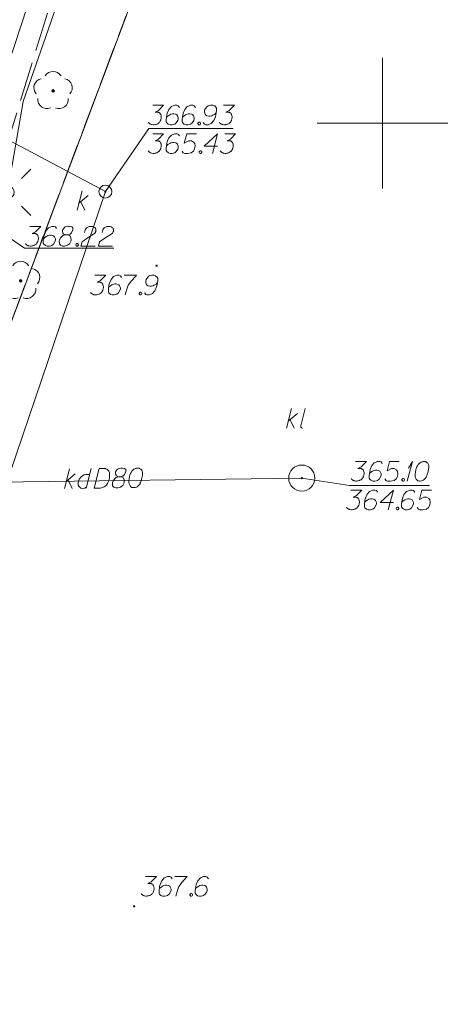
# Model space of a CAD drawing. Header units: metres. Extents: x 5555129 to 5555568, y 5636170 to 5636517.
# Tile 76 of 162: x 5555336 to 5555353, y 5636316 to 5636354. Entities that reach past the tile are written whole.
import ezdxf

# ---------------------------------------------------------------- set-up
doc = ezdxf.new("R2010")
doc.units = ezdxf.units.M
doc.header["$MEASUREMENT"] = 0
for name, pattern in [('L_0_06', [2, 1.5, -0.5]), ('PRZER1-1', [2, 1, -1]), ('PRZER3-1', [4, 3, -1])]:
    doc.linetypes.add(name, pattern=pattern)
doc.layers.add('#digitalizacja', color=7, linetype='Continuous', lineweight=18)
doc.layers.add('#skartowane', color=7, linetype='Continuous', lineweight=18)
for name, color, linetype, lineweight, true_color in [('GESDZI', 7, 'Continuous', 18, 0x0a0909), ('GESKKL', 7, 'PRZER3-1', 18, 0x008000), ('GESUZY', 7, 'PRZER1-1', 18, 0x008000), ('GULENN', 1, 'Continuous', 18, 0xff0000), ('GUPEPI', 1, 'Continuous', 18, 0xff0000), ('GUPISL', 7, 'Continuous', 18, 0x0a0909)]:
    doc.layers.add(name, color=color, linetype=linetype, lineweight=lineweight, true_color=true_color)

# ---------------------------------------------------------------- blocks, each defined once
blk = doc.blocks.new('POINT')
blk.add_hatch(color=0).paths.add_polyline_path([(-0.000884, -0.0025), (-0.0025, -0.000884), (-0.0025, 0.000884), (0.000884, 0.0025), (0.0025, 0.000884), (0.0025, -0.000884), (0.000884, -0.0025)])
blk = doc.blocks.new('SUSM01_01_1')
at = {"color": 0, "flags": 128}
for points in [[(-0.353553, 0.353553), (-0.212132, 0.212132)], [(0.353553, 0.353553), (0.212132, 0.212132)], [(-0.353553, -0.353553), (-0.212132, -0.212132)], [(0.353553, -0.353553), (0.212132, -0.212132)]]:
    blk.add_lwpolyline(points, dxfattribs=at)
blk.add_lwpolyline([(0.1, 0), (0.093969, -0.034202), (0.076604, -0.064279), (0.05, -0.086603), (0.025882, -0.096593), (0, -0.1), (-0.025882, -0.096593), (-0.05, -0.086603), (-0.073305, -0.068017), (-0.090097, -0.043388), (-0.098883, -0.014904), (-0.098883, 0.014904), (-0.090097, 0.043388), (-0.073305, 0.068017), (-0.05, 0.086603), (-0.022252, 0.097493), (0.007473, 0.09972), (0.036534, 0.093087), (0.062349, 0.078183), (0.082624, 0.056332), (0.095557, 0.029476), (0.1, 0)], close=True, dxfattribs=at)
blk = doc.blocks.new('OBOP02_01')
at = {"linetype": 'Continuous', "lineweight": 18}
blk.add_hatch(color=0, dxfattribs=at).paths.add_polyline_path([(0, -0.1, 1), (0, 0.1, 1)])
at = {"color": 0, "linetype": 'Continuous', "lineweight": 18}
blk.add_circle((0, 0), 0.1, dxfattribs=at)
for centre, radius, start, end in [((-0.77, 0.25), 0.7, 101.63363, 222.66269), ((0, 0.8), 0.7, 29.84593, 150.15407), ((0.77, 0.25), 0.7, 317.33731, 78.36637), ((-0.46, -0.64), 0.71, 174.36932, 292.55725), ((0.46, -0.64), 0.71, 247.44275, 5.63068)]:
    blk.add_arc(centre, radius, start, end, dxfattribs=at)
blk = doc.blocks.new('*U1628')
at = {"layer": '#digitalizacja', "color": 36, "linetype": 'ByBlock', "lineweight": 18, "true_color": 0x7d3300}
for p, q in [((5555338.317, 5636346.662), (5555338.518, 5636347.412)), ((5555338.388, 5636346.928), (5555338.742, 5636347.223)), ((5555338.459, 5636346.987), (5555338.612, 5636346.662))]:
    blk.add_line(p, q, dxfattribs=at)
blk = doc.blocks.new('*U1630')
at = {"layer": '#digitalizacja', "color": 36, "linetype": 'ByBlock', "lineweight": 18, "true_color": 0x7d3300}
for p, q in [((5555337.834, 5636336.004), (5555338.024, 5636336.757)), ((5555337.901, 5636336.271), (5555338.251, 5636336.571)), ((5555337.971, 5636336.331), (5555338.129, 5636336.008))]:
    blk.add_line(p, q, dxfattribs=at)
blk = doc.blocks.new('*U1631')
at = {"layer": '#digitalizacja', "color": 36, "linetype": 'ByBlock', "lineweight": 18, "true_color": 0x7d3300}
blk.add_line((5555338.857, 5636336.768), (5555338.672, 5636336.016), dxfattribs=at)
at = {"layer": '#digitalizacja', "color": 36, "linetype": 'ByBlock', "lineweight": 18, "true_color": 0x7d3300, "flags": 128}
blk.add_lwpolyline([(5555338.795, 5636336.519), (5555338.754, 5636336.543), (5555338.653, 5636336.541), (5555338.594, 5636336.529), (5555338.489, 5636336.468), (5555338.402, 5636336.361), (5555338.362, 5636336.248), (5555338.357, 5636336.189), (5555338.363, 5636336.142), (5555338.382, 5636336.101), (5555338.418, 5636336.054), (5555338.459, 5636336.025), (5555338.524, 5636336.014), (5555338.572, 5636336.02), (5555338.619, 5636336.027), (5555338.683, 5636336.063)], dxfattribs=at)
blk = doc.blocks.new('*U1632')
at = {"layer": '#digitalizacja', "color": 36, "linetype": 'ByBlock', "lineweight": 18, "true_color": 0x7d3300}
for p, q in [((5555346.325, 5636338.316), (5555346.525, 5636339.066)), ((5555346.395, 5636338.582), (5555346.75, 5636338.877)), ((5555346.466, 5636338.641), (5555346.62, 5636338.316))]:
    blk.add_line(p, q, dxfattribs=at)
blk = doc.blocks.new('*U1633')
at = {"layer": '#digitalizacja', "color": 36, "linetype": 'ByBlock', "lineweight": 18, "true_color": 0x7d3300}
blk.add_line((5555346.874, 5636338.404), (5555347.045, 5636339.066), dxfattribs=at)
at = {"layer": '#digitalizacja', "color": 36, "linetype": 'ByBlock', "lineweight": 18, "true_color": 0x7d3300, "flags": 128}
blk.add_lwpolyline([(5555346.939, 5636338.316), (5555346.931, 5636338.317), (5555346.923, 5636338.32), (5555346.916, 5636338.323), (5555346.909, 5636338.327), (5555346.902, 5636338.332), (5555346.896, 5636338.338), (5555346.891, 5636338.344), (5555346.886, 5636338.35), (5555346.882, 5636338.357), (5555346.879, 5636338.365), (5555346.876, 5636338.372), (5555346.875, 5636338.38), (5555346.874, 5636338.388), (5555346.874, 5636338.396), (5555346.875, 5636338.404)], dxfattribs=at)
blk = doc.blocks.new('*U1634')
at = {"layer": '#digitalizacja', "color": 36, "linetype": 'ByBlock', "lineweight": 18, "true_color": 0x7d3300}
for q in [(5555350.943, 5636336.293), (5555350.997, 5636336.789)]:
    blk.add_line((5555351.144, 5636337.043), q, dxfattribs=at)

msp = doc.modelspace()

# ---------------------------------------------------------------- hatches: boundary and pattern name
at = {"layer": '#digitalizacja', "linetype": 'Continuous', "lineweight": 18}
h = msp.add_hatch(color=7, dxfattribs=at)
edge = h.paths.add_edge_path()
edge.add_arc((5555339.4, 5636347.376), 0.045, 0, 360)
h = msp.add_hatch(color=7, dxfattribs=at)
edge = h.paths.add_edge_path()
edge.add_arc((5555346.913, 5636336.407), 0.045, 0, 360)
at = {"layer": '#skartowane', "linetype": 'Continuous', "lineweight": 18}
h = msp.add_hatch(color=7, dxfattribs=at)
edge = h.paths.add_edge_path()
edge.add_arc((5555341.36, 5636344.54), 0.045, 0, 360)
h = msp.add_hatch(color=7, dxfattribs=at)
edge = h.paths.add_edge_path()
edge.add_arc((5555340.5, 5636320.01), 0.045, 0, 360)

# ---------------------------------------------------------------- linework, layer by layer
at = {"layer": '#digitalizacja', "color": 36, "linetype": 'Continuous', "lineweight": 18, "true_color": 0x7d3300}
for p, q in [((5555320.639, 5636357.369), (5555339.4, 5636347.376)), ((5555346.913, 5636336.407), (5555319.648, 5636336.039))]:
    msp.add_line(p, q, dxfattribs=at)
at = {"layer": '#digitalizacja', "color": 5, "linetype": 'Continuous', "lineweight": 18, "flags": 128}
msp.add_lwpolyline([(5555337.162, 5636356.758), (5555333.91, 5636346.86), (5555332.141, 5636340.262), (5555329.659, 5636333.256), (5555325.007, 5636321.927), (5555321.758, 5636311.173), (5555318.74, 5636301.601), (5555313.524, 5636290.896), (5555310.011, 5636284.703), (5555306.61, 5636278.7), (5555301.965, 5636267.989), (5555298.98, 5636260.79), (5555296.225, 5636254.68), (5555295.748, 5636253.835)], dxfattribs=at)
at = {"layer": '#digitalizacja', "color": 36, "linetype": 'Continuous', "lineweight": 18, "true_color": 0x7d3300, "flags": 128}
for points in [[(5555341.213, 5636350.685), (5555341.626, 5636350.685), (5555341.431, 5636350.484), (5555341.301, 5636350.419), (5555341.408, 5636350.419), (5555341.431, 5636350.413), (5555341.443, 5636350.407), (5555341.455, 5636350.401), (5555341.467, 5636350.395), (5555341.49, 5636350.378), (5555341.502, 5636350.36), (5555341.514, 5636350.342), (5555341.52, 5636350.325), (5555341.532, 5636350.283), (5555341.537, 5636350.248), (5555341.537, 5636350.23), (5555341.537, 5636350.206), (5555341.532, 5636350.171), (5555341.526, 5636350.147), (5555341.52, 5636350.124), (5555341.514, 5636350.106), (5555341.508, 5636350.094), (5555341.502, 5636350.082), (5555341.496, 5636350.071), (5555341.484, 5636350.053), (5555341.467, 5636350.029), (5555341.449, 5636350.012), (5555341.437, 5636350), (5555341.419, 5636349.988), (5555341.402, 5636349.976), (5555341.378, 5636349.964), (5555341.366, 5636349.958), (5555341.325, 5636349.947), (5555341.289, 5636349.941), (5555341.266, 5636349.935), (5555341.224, 5636349.935), (5555341.177, 5636349.941), (5555341.159, 5636349.947), (5555341.142, 5636349.953), (5555341.124, 5636349.958), (5555341.106, 5636349.97), (5555341.089, 5636349.982), (5555341.059, 5636350.006), (5555341.041, 5636350.029)], [(5555342.234, 5636350.602), (5555342.187, 5636350.667), (5555342.134, 5636350.685), (5555342.051, 5636350.685), (5555341.992, 5636350.661), (5555341.957, 5636350.649), (5555341.927, 5636350.632), (5555341.833, 5636350.525), (5555341.768, 5636350.384), (5555341.75, 5636350.307), (5555341.726, 5636350.136), (5555341.726, 5636350.047), (5555341.75, 5636350.012), (5555341.797, 5636349.964), (5555341.815, 5636349.953), (5555341.874, 5636349.935), (5555341.951, 5636349.935), (5555342.01, 5636349.947), (5555342.051, 5636349.958), (5555342.11, 5636350.006), (5555342.169, 5636350.1), (5555342.187, 5636350.159), (5555342.187, 5636350.206), (5555342.158, 5636350.283), (5555342.134, 5636350.313), (5555342.093, 5636350.336), (5555342.022, 5636350.354), (5555341.969, 5636350.354), (5555341.904, 5636350.336), (5555341.862, 5636350.319), (5555341.791, 5636350.271), (5555341.756, 5636350.242), (5555341.738, 5636350.224)], [(5555342.842, 5636350.602), (5555342.795, 5636350.667), (5555342.742, 5636350.685), (5555342.659, 5636350.685), (5555342.6, 5636350.661), (5555342.565, 5636350.649), (5555342.535, 5636350.632), (5555342.441, 5636350.525), (5555342.376, 5636350.384), (5555342.358, 5636350.307), (5555342.335, 5636350.136), (5555342.335, 5636350.047), (5555342.358, 5636350.012), (5555342.405, 5636349.964), (5555342.423, 5636349.953), (5555342.482, 5636349.935), (5555342.559, 5636349.935), (5555342.618, 5636349.947), (5555342.659, 5636349.958), (5555342.718, 5636350.006), (5555342.778, 5636350.1), (5555342.795, 5636350.159), (5555342.795, 5636350.206), (5555342.766, 5636350.283), (5555342.742, 5636350.313), (5555342.701, 5636350.336), (5555342.63, 5636350.354), (5555342.577, 5636350.354), (5555342.512, 5636350.336), (5555342.47, 5636350.319), (5555342.4, 5636350.271), (5555342.364, 5636350.242), (5555342.346, 5636350.224)], [(5555343.144, 5636350.017), (5555343.191, 5636349.953), (5555343.244, 5636349.935), (5555343.327, 5636349.935), (5555343.386, 5636349.958), (5555343.421, 5636349.97), (5555343.451, 5636349.988), (5555343.545, 5636350.094), (5555343.61, 5636350.236), (5555343.628, 5636350.313), (5555343.651, 5636350.484), (5555343.651, 5636350.573), (5555343.628, 5636350.608), (5555343.581, 5636350.655), (5555343.563, 5636350.667), (5555343.504, 5636350.685), (5555343.427, 5636350.685), (5555343.368, 5636350.673), (5555343.327, 5636350.661), (5555343.268, 5636350.614), (5555343.209, 5636350.519), (5555343.191, 5636350.46), (5555343.191, 5636350.413), (5555343.22, 5636350.336), (5555343.244, 5636350.307), (5555343.285, 5636350.283), (5555343.356, 5636350.265), (5555343.409, 5636350.265), (5555343.474, 5636350.283), (5555343.516, 5636350.301), (5555343.586, 5636350.348), (5555343.622, 5636350.378), (5555343.64, 5636350.395)], [(5555343.923, 5636350.685), (5555344.336, 5636350.685), (5555344.141, 5636350.484), (5555344.012, 5636350.419), (5555344.118, 5636350.419), (5555344.141, 5636350.413), (5555344.153, 5636350.407), (5555344.165, 5636350.401), (5555344.177, 5636350.395), (5555344.201, 5636350.378), (5555344.212, 5636350.36), (5555344.224, 5636350.342), (5555344.23, 5636350.325), (5555344.242, 5636350.283), (5555344.248, 5636350.248), (5555344.248, 5636350.23), (5555344.248, 5636350.206), (5555344.242, 5636350.171), (5555344.236, 5636350.147), (5555344.23, 5636350.124), (5555344.224, 5636350.106), (5555344.218, 5636350.094), (5555344.212, 5636350.082), (5555344.206, 5636350.071), (5555344.195, 5636350.053), (5555344.177, 5636350.029), (5555344.159, 5636350.012), (5555344.147, 5636350), (5555344.13, 5636349.988), (5555344.112, 5636349.976), (5555344.088, 5636349.964), (5555344.077, 5636349.958), (5555344.035, 5636349.947), (5555344, 5636349.941), (5555343.976, 5636349.935), (5555343.935, 5636349.935), (5555343.888, 5636349.941), (5555343.87, 5636349.947), (5555343.852, 5636349.953), (5555343.834, 5636349.958), (5555343.817, 5636349.97), (5555343.799, 5636349.982), (5555343.769, 5636350.006), (5555343.752, 5636350.029)], [(5555342.978, 5636350.035), (5555343.008, 5636350.035), (5555343.025, 5636350.023), (5555343.043, 5636350), (5555343.043, 5636349.97), (5555343.025, 5636349.947), (5555343.008, 5636349.935), (5555342.978, 5636349.935), (5555342.961, 5636349.947), (5555342.943, 5636349.97), (5555342.943, 5636350), (5555342.961, 5636350.023), (5555342.978, 5636350.035)], [(5555341.213, 5636349.591), (5555341.626, 5636349.591), (5555341.431, 5636349.39), (5555341.301, 5636349.325), (5555341.408, 5636349.325), (5555341.431, 5636349.319), (5555341.443, 5636349.313), (5555341.455, 5636349.307), (5555341.467, 5636349.301), (5555341.49, 5636349.284), (5555341.502, 5636349.266), (5555341.514, 5636349.248), (5555341.52, 5636349.23), (5555341.532, 5636349.189), (5555341.537, 5636349.154), (5555341.537, 5636349.136), (5555341.537, 5636349.112), (5555341.532, 5636349.077), (5555341.526, 5636349.053), (5555341.52, 5636349.03), (5555341.514, 5636349.012), (5555341.508, 5636349), (5555341.502, 5636348.988), (5555341.496, 5636348.976), (5555341.484, 5636348.959), (5555341.467, 5636348.935), (5555341.449, 5636348.917), (5555341.437, 5636348.906), (5555341.419, 5636348.894), (5555341.402, 5636348.882), (5555341.378, 5636348.87), (5555341.366, 5636348.864), (5555341.325, 5636348.852), (5555341.289, 5636348.847), (5555341.266, 5636348.841), (5555341.224, 5636348.841), (5555341.177, 5636348.847), (5555341.159, 5636348.852), (5555341.142, 5636348.858), (5555341.124, 5636348.864), (5555341.106, 5636348.876), (5555341.089, 5636348.888), (5555341.059, 5636348.911), (5555341.041, 5636348.935)], [(5555342.234, 5636349.508), (5555342.187, 5636349.573), (5555342.134, 5636349.591), (5555342.051, 5636349.591), (5555341.992, 5636349.567), (5555341.957, 5636349.555), (5555341.927, 5636349.537), (5555341.833, 5636349.431), (5555341.768, 5636349.289), (5555341.75, 5636349.213), (5555341.726, 5636349.041), (5555341.726, 5636348.953), (5555341.75, 5636348.917), (5555341.797, 5636348.87), (5555341.815, 5636348.858), (5555341.874, 5636348.841), (5555341.951, 5636348.841), (5555342.01, 5636348.852), (5555342.051, 5636348.864), (5555342.11, 5636348.911), (5555342.169, 5636349.006), (5555342.187, 5636349.065), (5555342.187, 5636349.112), (5555342.158, 5636349.189), (5555342.134, 5636349.219), (5555342.093, 5636349.242), (5555342.022, 5636349.26), (5555341.969, 5636349.26), (5555341.904, 5636349.242), (5555341.862, 5636349.224), (5555341.791, 5636349.177), (5555341.756, 5636349.148), (5555341.738, 5636349.13)], [(5555342.884, 5636349.591), (5555342.512, 5636349.591), (5555342.417, 5636349.236), (5555342.589, 5636349.325), (5555342.689, 5636349.325), (5555342.772, 5636349.272), (5555342.819, 5636349.213), (5555342.831, 5636349.112), (5555342.813, 5636349.012), (5555342.766, 5636348.929), (5555342.683, 5636348.864), (5555342.541, 5636348.841), (5555342.435, 5636348.841), (5555342.382, 5636348.864), (5555342.335, 5636348.929)], [(5555343.693, 5636349.118), (5555343.185, 5636349.118), (5555343.693, 5636349.591), (5555343.492, 5636348.841)], [(5555343.964, 5636349.591), (5555344.378, 5636349.591), (5555344.183, 5636349.39), (5555344.053, 5636349.325), (5555344.159, 5636349.325), (5555344.183, 5636349.319), (5555344.195, 5636349.313), (5555344.206, 5636349.307), (5555344.218, 5636349.301), (5555344.242, 5636349.284), (5555344.254, 5636349.266), (5555344.266, 5636349.248), (5555344.271, 5636349.23), (5555344.283, 5636349.189), (5555344.289, 5636349.154), (5555344.289, 5636349.136), (5555344.289, 5636349.112), (5555344.283, 5636349.077), (5555344.277, 5636349.053), (5555344.271, 5636349.03), (5555344.266, 5636349.012), (5555344.26, 5636349), (5555344.254, 5636348.988), (5555344.248, 5636348.976), (5555344.236, 5636348.959), (5555344.218, 5636348.935), (5555344.201, 5636348.917), (5555344.189, 5636348.906), (5555344.171, 5636348.894), (5555344.153, 5636348.882), (5555344.13, 5636348.87), (5555344.118, 5636348.864), (5555344.077, 5636348.852), (5555344.041, 5636348.847), (5555344.017, 5636348.841), (5555343.976, 5636348.841), (5555343.929, 5636348.847), (5555343.911, 5636348.852), (5555343.894, 5636348.858), (5555343.876, 5636348.864), (5555343.858, 5636348.876), (5555343.84, 5636348.888), (5555343.811, 5636348.911), (5555343.793, 5636348.935)], [(5555343.02, 5636348.941), (5555343.049, 5636348.941), (5555343.067, 5636348.929), (5555343.085, 5636348.906), (5555343.085, 5636348.876), (5555343.067, 5636348.852), (5555343.049, 5636348.841), (5555343.02, 5636348.841), (5555343.002, 5636348.852), (5555342.984, 5636348.876), (5555342.984, 5636348.906), (5555343.002, 5636348.929), (5555343.02, 5636348.941)], [(5555339.4, 5636347.376), (5555328.186, 5636314.312), (5555324.696, 5636304.376)], [(5555348.971, 5636337.043), (5555349.385, 5636337.043), (5555349.19, 5636336.842), (5555349.06, 5636336.777), (5555349.166, 5636336.777), (5555349.19, 5636336.771), (5555349.201, 5636336.765), (5555349.213, 5636336.759), (5555349.225, 5636336.753), (5555349.249, 5636336.736), (5555349.261, 5636336.718), (5555349.272, 5636336.7), (5555349.278, 5636336.682), (5555349.29, 5636336.641), (5555349.296, 5636336.606), (5555349.296, 5636336.588), (5555349.296, 5636336.564), (5555349.29, 5636336.529), (5555349.284, 5636336.505), (5555349.278, 5636336.482), (5555349.272, 5636336.464), (5555349.266, 5636336.452), (5555349.261, 5636336.44), (5555349.255, 5636336.428), (5555349.243, 5636336.411), (5555349.225, 5636336.387), (5555349.207, 5636336.369), (5555349.196, 5636336.358), (5555349.178, 5636336.346), (5555349.16, 5636336.334), (5555349.137, 5636336.322), (5555349.125, 5636336.316), (5555349.083, 5636336.304), (5555349.048, 5636336.299), (5555349.024, 5636336.293), (5555348.983, 5636336.293), (5555348.936, 5636336.299), (5555348.918, 5636336.304), (5555348.9, 5636336.31), (5555348.883, 5636336.316), (5555348.865, 5636336.328), (5555348.847, 5636336.34), (5555348.818, 5636336.363), (5555348.8, 5636336.387)], [(5555349.993, 5636336.96), (5555349.946, 5636337.025), (5555349.892, 5636337.043), (5555349.81, 5636337.043), (5555349.751, 5636337.019), (5555349.715, 5636337.007), (5555349.686, 5636336.989), (5555349.591, 5636336.883), (5555349.526, 5636336.741), (5555349.509, 5636336.665), (5555349.485, 5636336.493), (5555349.485, 5636336.405), (5555349.509, 5636336.369), (5555349.556, 5636336.322), (5555349.574, 5636336.31), (5555349.633, 5636336.293), (5555349.709, 5636336.293), (5555349.768, 5636336.304), (5555349.81, 5636336.316), (5555349.869, 5636336.363), (5555349.928, 5636336.458), (5555349.946, 5636336.517), (5555349.946, 5636336.564), (5555349.916, 5636336.641), (5555349.892, 5636336.671), (5555349.851, 5636336.694), (5555349.78, 5636336.712), (5555349.727, 5636336.712), (5555349.662, 5636336.694), (5555349.621, 5636336.676), (5555349.55, 5636336.629), (5555349.514, 5636336.6), (5555349.497, 5636336.582)], [(5555350.642, 5636337.043), (5555350.27, 5636337.043), (5555350.176, 5636336.688), (5555350.347, 5636336.777), (5555350.447, 5636336.777), (5555350.53, 5636336.724), (5555350.577, 5636336.665), (5555350.589, 5636336.564), (5555350.571, 5636336.464), (5555350.524, 5636336.381), (5555350.442, 5636336.316), (5555350.3, 5636336.293), (5555350.194, 5636336.293), (5555350.14, 5636336.316), (5555350.093, 5636336.381)], [(5555351.599, 5636337.043), (5555351.587, 5636337.043), (5555351.552, 5636337.037), (5555351.528, 5636337.031), (5555351.51, 5636337.025), (5555351.481, 5636337.013), (5555351.445, 5636336.995), (5555351.416, 5636336.978), (5555351.386, 5636336.954), (5555351.369, 5636336.93), (5555351.351, 5636336.901), (5555351.333, 5636336.871), (5555351.315, 5636336.836), (5555351.304, 5636336.812), (5555351.292, 5636336.777), (5555351.274, 5636336.718), (5555351.256, 5636336.629), (5555351.245, 5636336.558), (5555351.245, 5636336.493), (5555351.251, 5636336.446), (5555351.274, 5636336.393), (5555351.292, 5636336.363), (5555351.321, 5636336.328), (5555351.357, 5636336.304), (5555351.374, 5636336.299), (5555351.41, 5636336.293), (5555351.439, 5636336.293), (5555351.487, 5636336.299), (5555351.528, 5636336.31), (5555351.558, 5636336.328), (5555351.599, 5636336.358), (5555351.617, 5636336.375), (5555351.64, 5636336.399), (5555351.658, 5636336.423), (5555351.67, 5636336.44), (5555351.682, 5636336.47), (5555351.688, 5636336.482), (5555351.699, 5636336.511), (5555351.711, 5636336.547), (5555351.723, 5636336.582), (5555351.729, 5636336.606), (5555351.735, 5636336.623), (5555351.741, 5636336.647), (5555351.752, 5636336.7), (5555351.758, 5636336.73), (5555351.764, 5636336.759), (5555351.77, 5636336.8), (5555351.776, 5636336.854), (5555351.776, 5636336.871), (5555351.77, 5636336.895), (5555351.764, 5636336.919), (5555351.747, 5636336.954), (5555351.729, 5636336.978), (5555351.711, 5636336.995), (5555351.688, 5636337.013), (5555351.664, 5636337.025), (5555351.646, 5636337.031), (5555351.628, 5636337.037), (5555351.599, 5636337.043)], [(5555339.158, 5636336.772), (5555339.359, 5636336.775), (5555339.4, 5636336.77), (5555339.418, 5636336.764), (5555339.448, 5636336.753), (5555339.465, 5636336.741), (5555339.483, 5636336.73), (5555339.513, 5636336.7), (5555339.531, 5636336.677), (5555339.562, 5636336.618), (5555339.563, 5636336.488), (5555339.558, 5636336.429), (5555339.553, 5636336.4), (5555339.547, 5636336.37), (5555339.542, 5636336.341), (5555339.53, 5636336.311), (5555339.519, 5636336.275), (5555339.496, 5636336.222), (5555339.485, 5636336.198), (5555339.438, 5636336.132), (5555339.397, 5636336.096), (5555339.351, 5636336.066), (5555339.298, 5636336.042), (5555339.251, 5636336.03), (5555339.198, 5636336.023), (5555338.967, 5636336.02), (5555339.158, 5636336.772)], [(5555339.9, 5636336.458), (5555339.983, 5636336.459), (5555340.007, 5636336.465), (5555340.077, 5636336.495), (5555340.13, 5636336.543), (5555340.187, 5636336.656), (5555340.18, 5636336.739), (5555340.138, 5636336.768), (5555340.055, 5636336.785), (5555339.996, 5636336.784), (5555339.884, 5636336.764), (5555339.849, 5636336.734), (5555339.791, 5636336.645), (5555339.786, 5636336.616), (5555339.799, 5636336.527), (5555339.823, 5636336.492), (5555339.9, 5636336.458), (5555339.806, 5636336.433), (5555339.719, 5636336.343), (5555339.673, 5636336.254), (5555339.667, 5636336.224), (5555339.675, 5636336.112), (5555339.729, 5636336.054), (5555339.8, 5636336.031), (5555339.871, 5636336.032), (5555339.982, 5636336.063), (5555340.064, 5636336.117), (5555340.116, 5636336.224), (5555340.122, 5636336.26), (5555340.114, 5636336.354), (5555340.066, 5636336.436), (5555339.983, 5636336.459)], [(5555340.646, 5636336.792), (5555340.634, 5636336.792), (5555340.599, 5636336.786), (5555340.575, 5636336.78), (5555340.557, 5636336.774), (5555340.528, 5636336.761), (5555340.493, 5636336.743), (5555340.464, 5636336.725), (5555340.434, 5636336.701), (5555340.417, 5636336.677), (5555340.4, 5636336.647), (5555340.382, 5636336.618), (5555340.365, 5636336.582), (5555340.354, 5636336.558), (5555340.342, 5636336.523), (5555340.325, 5636336.463), (5555340.309, 5636336.375), (5555340.298, 5636336.304), (5555340.299, 5636336.239), (5555340.305, 5636336.191), (5555340.33, 5636336.139), (5555340.348, 5636336.109), (5555340.378, 5636336.074), (5555340.414, 5636336.051), (5555340.431, 5636336.045), (5555340.467, 5636336.04), (5555340.497, 5636336.04), (5555340.544, 5636336.047), (5555340.585, 5636336.059), (5555340.614, 5636336.077), (5555340.655, 5636336.108), (5555340.673, 5636336.125), (5555340.696, 5636336.149), (5555340.713, 5636336.173), (5555340.725, 5636336.191), (5555340.736, 5636336.221), (5555340.742, 5636336.233), (5555340.753, 5636336.262), (5555340.765, 5636336.298), (5555340.776, 5636336.334), (5555340.782, 5636336.357), (5555340.787, 5636336.375), (5555340.793, 5636336.399), (5555340.804, 5636336.452), (5555340.809, 5636336.482), (5555340.815, 5636336.511), (5555340.82, 5636336.553), (5555340.825, 5636336.606), (5555340.825, 5636336.624), (5555340.819, 5636336.647), (5555340.813, 5636336.671), (5555340.795, 5636336.706), (5555340.777, 5636336.729), (5555340.759, 5636336.747), (5555340.735, 5636336.764), (5555340.711, 5636336.776), (5555340.693, 5636336.781), (5555340.675, 5636336.787), (5555340.646, 5636336.792)], [(5555350.778, 5636336.393), (5555350.808, 5636336.393), (5555350.825, 5636336.381), (5555350.843, 5636336.358), (5555350.843, 5636336.328), (5555350.825, 5636336.304), (5555350.808, 5636336.293), (5555350.778, 5636336.293), (5555350.76, 5636336.304), (5555350.743, 5636336.328), (5555350.743, 5636336.358), (5555350.76, 5636336.381), (5555350.778, 5636336.393)], [(5555348.791, 5636335.946), (5555349.204, 5636335.946), (5555349.009, 5636335.745), (5555348.88, 5636335.68), (5555348.986, 5636335.68), (5555349.009, 5636335.674), (5555349.021, 5636335.668), (5555349.033, 5636335.662), (5555349.045, 5636335.656), (5555349.069, 5636335.638), (5555349.08, 5636335.621), (5555349.092, 5636335.603), (5555349.098, 5636335.585), (5555349.11, 5636335.544), (5555349.116, 5636335.509), (5555349.116, 5636335.491), (5555349.116, 5636335.467), (5555349.11, 5636335.432), (5555349.104, 5636335.408), (5555349.098, 5636335.384), (5555349.092, 5636335.367), (5555349.086, 5636335.355), (5555349.08, 5636335.343), (5555349.074, 5636335.331), (5555349.063, 5636335.314), (5555349.045, 5636335.29), (5555349.027, 5636335.272), (5555349.015, 5636335.261), (5555348.998, 5636335.249), (5555348.98, 5636335.237), (5555348.956, 5636335.225), (5555348.945, 5636335.219), (5555348.903, 5636335.207), (5555348.868, 5636335.201), (5555348.844, 5636335.196), (5555348.803, 5636335.196), (5555348.756, 5636335.201), (5555348.738, 5636335.207), (5555348.72, 5636335.213), (5555348.702, 5636335.219), (5555348.685, 5636335.231), (5555348.667, 5636335.243), (5555348.638, 5636335.266), (5555348.62, 5636335.29)], [(5555349.813, 5636335.863), (5555349.765, 5636335.928), (5555349.712, 5636335.946), (5555349.63, 5636335.946), (5555349.571, 5636335.922), (5555349.535, 5636335.91), (5555349.506, 5636335.892), (5555349.411, 5636335.786), (5555349.346, 5636335.644), (5555349.328, 5636335.568), (5555349.305, 5636335.396), (5555349.305, 5636335.308), (5555349.328, 5636335.272), (5555349.376, 5636335.225), (5555349.393, 5636335.213), (5555349.452, 5636335.196), (5555349.529, 5636335.196), (5555349.588, 5636335.207), (5555349.63, 5636335.219), (5555349.689, 5636335.266), (5555349.748, 5636335.361), (5555349.765, 5636335.42), (5555349.765, 5636335.467), (5555349.736, 5636335.544), (5555349.712, 5636335.573), (5555349.671, 5636335.597), (5555349.6, 5636335.615), (5555349.547, 5636335.615), (5555349.482, 5636335.597), (5555349.441, 5636335.579), (5555349.37, 5636335.532), (5555349.334, 5636335.503), (5555349.317, 5636335.485)], [(5555350.421, 5636335.473), (5555349.913, 5636335.473), (5555350.421, 5636335.946), (5555350.22, 5636335.196)], [(5555351.23, 5636335.863), (5555351.182, 5636335.928), (5555351.129, 5636335.946), (5555351.047, 5636335.946), (5555350.988, 5636335.922), (5555350.952, 5636335.91), (5555350.923, 5636335.892), (5555350.828, 5636335.786), (5555350.763, 5636335.644), (5555350.746, 5636335.568), (5555350.722, 5636335.396), (5555350.722, 5636335.308), (5555350.746, 5636335.272), (5555350.793, 5636335.225), (5555350.811, 5636335.213), (5555350.87, 5636335.196), (5555350.946, 5636335.196), (5555351.005, 5636335.207), (5555351.047, 5636335.219), (5555351.106, 5636335.266), (5555351.165, 5636335.361), (5555351.182, 5636335.42), (5555351.182, 5636335.467), (5555351.153, 5636335.544), (5555351.129, 5636335.573), (5555351.088, 5636335.597), (5555351.017, 5636335.615), (5555350.964, 5636335.615), (5555350.899, 5636335.597), (5555350.858, 5636335.579), (5555350.787, 5636335.532), (5555350.751, 5636335.503), (5555350.734, 5636335.485)], [(5555351.879, 5636335.946), (5555351.507, 5636335.946), (5555351.413, 5636335.591), (5555351.584, 5636335.68), (5555351.684, 5636335.68), (5555351.767, 5636335.627), (5555351.814, 5636335.568), (5555351.826, 5636335.467), (5555351.808, 5636335.367), (5555351.761, 5636335.284), (5555351.679, 5636335.219), (5555351.537, 5636335.196), (5555351.431, 5636335.196), (5555351.377, 5636335.219), (5555351.33, 5636335.284)], [(5555350.557, 5636335.296), (5555350.586, 5636335.296), (5555350.604, 5636335.284), (5555350.622, 5636335.261), (5555350.622, 5636335.231), (5555350.604, 5636335.207), (5555350.586, 5636335.196), (5555350.557, 5636335.196), (5555350.539, 5636335.207), (5555350.521, 5636335.231), (5555350.521, 5636335.261), (5555350.539, 5636335.284), (5555350.557, 5636335.296)]]:
    msp.add_lwpolyline(points, dxfattribs=at)
at = {"layer": '#digitalizacja', "color": 7, "linetype": 'Continuous', "lineweight": 18, "flags": 128}
for points in [[(5555344.288, 5636349.796), (5555341.062, 5636349.796), (5555339.4, 5636347.376)], [(5555351.796, 5636336.123), (5555348.741, 5636336.123), (5555346.913, 5636336.407)]]:
    msp.add_lwpolyline(points, dxfattribs=at)
at = {"layer": '#digitalizacja', "color": 36, "linetype": 'Continuous', "lineweight": 18, "true_color": 0x7d3300}
for centre, radius in [((5555339.4, 5636347.376), 0.25), ((5555346.913, 5636336.407), 0.5)]:
    msp.add_circle(centre, radius, dxfattribs=at)
at = {"layer": '#skartowane', "color": 7, "linetype": 'L_0_06', "lineweight": 18, "flags": 128}
msp.add_lwpolyline([(5555466.73, 5636461.06), (5555459.42, 5636465.04), (5555457.02, 5636465.41), (5555452.63, 5636465.61), (5555446.85, 5636465.37), (5555441.62, 5636464.51), (5555435.7, 5636462.77), (5555429.61, 5636460.27), (5555423.1, 5636457.3), (5555417.2, 5636453.95), (5555413.63, 5636451.67), (5555409.04, 5636447.68), (5555404.73, 5636443.33), (5555401.32, 5636439.67), (5555382.13, 5636416.99), (5555377.75, 5636411.8), (5555368.65, 5636401.73), (5555358.12, 5636389.68), (5555351.83, 5636382.05), (5555348.89, 5636378.21), (5555346.63, 5636374.93), (5555343.77, 5636370.29), (5555340.53, 5636363.52), (5555337.7, 5636355.88), (5555335.13, 5636347.53), (5555332.44, 5636339.45), (5555328.49, 5636328.74), (5555326.7, 5636324.3), (5555322.46, 5636312.61), (5555317.05, 5636297.8), (5555313.91, 5636289.91), (5555311.07, 5636291.5), (5555314.46, 5636298.64), (5555320.4, 5636315), (5555321.1, 5636318.34), (5555320.31, 5636318.97), (5555318.92, 5636319.26), (5555318.24, 5636323.4), (5555317.55, 5636325.21), (5555315.06, 5636326.83), (5555316.44, 5636329.16), (5555319.62, 5636328.9), (5555323.95, 5636328.36), (5555325.47, 5636329.83), (5555326.77, 5636332.37), (5555329.72, 5636340.51), (5555332.43, 5636348.61), (5555334.87, 5636356.71), (5555337.79, 5636364.47), (5555340.99, 5636371.16), (5555344.19, 5636376.65), (5555346.4, 5636379.74), (5555349.41, 5636383.74), (5555355.85, 5636391.61), (5555363.7, 5636400.4), (5555366.42, 5636403.59), (5555375.75, 5636414.19), (5555378.31, 5636418.36), (5555373.52, 5636420.79), (5555376.43, 5636424.38), (5555377.28, 5636425.23), (5555380.03, 5636423.16), (5555380.65, 5636423.75), (5555382.52, 5636422.14), (5555399.27, 5636441.57), (5555402.64, 5636445.3), (5555406.76, 5636449.37), (5555411.7, 5636453.77), (5555415.38, 5636456.22), (5555420.94, 5636459.52), (5555420.73, 5636460.05), (5555422.54, 5636460.95), (5555422.89, 5636460.42), (5555428.37, 5636462.98), (5555434.53, 5636465.46), (5555440.65, 5636467.74), (5555449.09, 5636469.87), (5555449.84, 5636470.61), (5555452.54, 5636472.11), (5555453.14, 5636471.36), (5555454.76, 5636472.78), (5555456.32, 5636474.81), (5555457.67, 5636477.44), (5555459.8, 5636481.39), (5555462.71, 5636485.66), (5555464.78, 5636483.78), (5555461.58, 5636479.17), (5555460.92, 5636476.08), (5555461.24, 5636473.64), (5555465.24, 5636467.56), (5555467.69, 5636464.02), (5555466.73, 5636461.06)], close=True, dxfattribs=at)
at = {"layer": '#skartowane', "color": 7, "linetype": 'Continuous', "lineweight": 18, "flags": 128}
for points in [[(5555339.725, 5636345.214), (5555336.307, 5636345.214), (5555333.91, 5636346.86)], [(5555339, 5636344.174), (5555339.414, 5636344.174), (5555339.219, 5636343.973), (5555339.089, 5636343.908), (5555339.195, 5636343.908), (5555339.219, 5636343.902), (5555339.23, 5636343.896), (5555339.242, 5636343.89), (5555339.254, 5636343.884), (5555339.278, 5636343.867), (5555339.289, 5636343.849), (5555339.301, 5636343.831), (5555339.307, 5636343.813), (5555339.319, 5636343.772), (5555339.325, 5636343.737), (5555339.325, 5636343.719), (5555339.325, 5636343.695), (5555339.319, 5636343.66), (5555339.313, 5636343.636), (5555339.307, 5636343.613), (5555339.301, 5636343.595), (5555339.295, 5636343.583), (5555339.289, 5636343.571), (5555339.284, 5636343.56), (5555339.272, 5636343.542), (5555339.254, 5636343.518), (5555339.236, 5636343.501), (5555339.225, 5636343.489), (5555339.207, 5636343.477), (5555339.189, 5636343.465), (5555339.166, 5636343.453), (5555339.154, 5636343.447), (5555339.112, 5636343.436), (5555339.077, 5636343.43), (5555339.053, 5636343.424), (5555339.012, 5636343.424), (5555338.965, 5636343.43), (5555338.947, 5636343.436), (5555338.929, 5636343.441), (5555338.912, 5636343.447), (5555338.894, 5636343.459), (5555338.876, 5636343.471), (5555338.847, 5636343.495), (5555338.829, 5636343.518)], [(5555340.022, 5636344.091), (5555339.974, 5636344.156), (5555339.921, 5636344.174), (5555339.839, 5636344.174), (5555339.78, 5636344.15), (5555339.744, 5636344.138), (5555339.715, 5636344.121), (5555339.62, 5636344.014), (5555339.555, 5636343.873), (5555339.537, 5636343.796), (5555339.514, 5636343.624), (5555339.514, 5636343.536), (5555339.537, 5636343.501), (5555339.585, 5636343.453), (5555339.602, 5636343.441), (5555339.662, 5636343.424), (5555339.738, 5636343.424), (5555339.797, 5636343.436), (5555339.839, 5636343.447), (5555339.898, 5636343.495), (5555339.957, 5636343.589), (5555339.974, 5636343.648), (5555339.974, 5636343.695), (5555339.945, 5636343.772), (5555339.921, 5636343.802), (5555339.88, 5636343.825), (5555339.809, 5636343.843), (5555339.756, 5636343.843), (5555339.691, 5636343.825), (5555339.65, 5636343.808), (5555339.579, 5636343.76), (5555339.543, 5636343.731), (5555339.526, 5636343.713)], [(5555340.122, 5636344.174), (5555340.594, 5636344.174), (5555340.565, 5636344.144), (5555340.394, 5636343.961), (5555340.276, 5636343.796), (5555340.205, 5636343.601), (5555340.157, 5636343.424)], [(5555340.896, 5636343.506), (5555340.943, 5636343.441), (5555340.996, 5636343.424), (5555341.079, 5636343.424), (5555341.138, 5636343.447), (5555341.173, 5636343.459), (5555341.203, 5636343.477), (5555341.297, 5636343.583), (5555341.362, 5636343.725), (5555341.38, 5636343.802), (5555341.403, 5636343.973), (5555341.403, 5636344.061), (5555341.38, 5636344.097), (5555341.333, 5636344.144), (5555341.315, 5636344.156), (5555341.256, 5636344.174), (5555341.179, 5636344.174), (5555341.12, 5636344.162), (5555341.079, 5636344.15), (5555341.02, 5636344.103), (5555340.961, 5636344.008), (5555340.943, 5636343.949), (5555340.943, 5636343.902), (5555340.972, 5636343.825), (5555340.996, 5636343.796), (5555341.037, 5636343.772), (5555341.108, 5636343.754), (5555341.161, 5636343.754), (5555341.226, 5636343.772), (5555341.268, 5636343.79), (5555341.339, 5636343.837), (5555341.374, 5636343.867), (5555341.392, 5636343.884)], [(5555340.73, 5636343.524), (5555340.76, 5636343.524), (5555340.777, 5636343.512), (5555340.795, 5636343.489), (5555340.795, 5636343.459), (5555340.777, 5636343.436), (5555340.76, 5636343.424), (5555340.73, 5636343.424), (5555340.713, 5636343.436), (5555340.695, 5636343.459), (5555340.695, 5636343.489), (5555340.713, 5636343.512), (5555340.73, 5636343.524)], [(5555340.939, 5636321.149), (5555341.352, 5636321.149), (5555341.157, 5636320.948), (5555341.027, 5636320.883), (5555341.134, 5636320.883), (5555341.157, 5636320.878), (5555341.169, 5636320.872), (5555341.181, 5636320.866), (5555341.193, 5636320.86), (5555341.216, 5636320.842), (5555341.228, 5636320.824), (5555341.24, 5636320.807), (5555341.246, 5636320.789), (5555341.258, 5636320.748), (5555341.264, 5636320.712), (5555341.264, 5636320.694), (5555341.264, 5636320.671), (5555341.258, 5636320.635), (5555341.252, 5636320.612), (5555341.246, 5636320.588), (5555341.24, 5636320.57), (5555341.234, 5636320.559), (5555341.228, 5636320.547), (5555341.222, 5636320.535), (5555341.21, 5636320.517), (5555341.193, 5636320.494), (5555341.175, 5636320.476), (5555341.163, 5636320.464), (5555341.145, 5636320.452), (5555341.128, 5636320.441), (5555341.104, 5636320.429), (5555341.092, 5636320.423), (5555341.051, 5636320.411), (5555341.016, 5636320.405), (5555340.992, 5636320.399), (5555340.951, 5636320.399), (5555340.903, 5636320.405), (5555340.886, 5636320.411), (5555340.868, 5636320.417), (5555340.85, 5636320.423), (5555340.832, 5636320.435), (5555340.815, 5636320.446), (5555340.785, 5636320.47), (5555340.767, 5636320.494)], [(5555341.96, 5636321.067), (5555341.913, 5636321.131), (5555341.86, 5636321.149), (5555341.777, 5636321.149), (5555341.718, 5636321.126), (5555341.683, 5636321.114), (5555341.653, 5636321.096), (5555341.559, 5636320.99), (5555341.494, 5636320.848), (5555341.476, 5636320.771), (5555341.452, 5636320.6), (5555341.452, 5636320.511), (5555341.476, 5636320.476), (5555341.523, 5636320.429), (5555341.541, 5636320.417), (5555341.6, 5636320.399), (5555341.677, 5636320.399), (5555341.736, 5636320.411), (5555341.777, 5636320.423), (5555341.836, 5636320.47), (5555341.895, 5636320.565), (5555341.913, 5636320.624), (5555341.913, 5636320.671), (5555341.884, 5636320.748), (5555341.86, 5636320.777), (5555341.819, 5636320.801), (5555341.748, 5636320.819), (5555341.695, 5636320.819), (5555341.63, 5636320.801), (5555341.588, 5636320.783), (5555341.517, 5636320.736), (5555341.482, 5636320.706), (5555341.464, 5636320.689)], [(5555342.061, 5636321.149), (5555342.533, 5636321.149), (5555342.504, 5636321.12), (5555342.332, 5636320.937), (5555342.214, 5636320.771), (5555342.143, 5636320.576), (5555342.096, 5636320.399)], [(5555343.342, 5636321.067), (5555343.295, 5636321.131), (5555343.242, 5636321.149), (5555343.159, 5636321.149), (5555343.1, 5636321.126), (5555343.065, 5636321.114), (5555343.035, 5636321.096), (5555342.94, 5636320.99), (5555342.876, 5636320.848), (5555342.858, 5636320.771), (5555342.834, 5636320.6), (5555342.834, 5636320.511), (5555342.858, 5636320.476), (5555342.905, 5636320.429), (5555342.923, 5636320.417), (5555342.982, 5636320.399), (5555343.059, 5636320.399), (5555343.118, 5636320.411), (5555343.159, 5636320.423), (5555343.218, 5636320.47), (5555343.277, 5636320.565), (5555343.295, 5636320.624), (5555343.295, 5636320.671), (5555343.265, 5636320.748), (5555343.242, 5636320.777), (5555343.2, 5636320.801), (5555343.129, 5636320.819), (5555343.076, 5636320.819), (5555343.011, 5636320.801), (5555342.97, 5636320.783), (5555342.899, 5636320.736), (5555342.864, 5636320.706), (5555342.846, 5636320.689)], [(5555342.669, 5636320.5), (5555342.698, 5636320.5), (5555342.716, 5636320.488), (5555342.734, 5636320.464), (5555342.734, 5636320.435), (5555342.716, 5636320.411), (5555342.698, 5636320.399), (5555342.669, 5636320.399), (5555342.651, 5636320.411), (5555342.633, 5636320.435), (5555342.633, 5636320.464), (5555342.651, 5636320.488), (5555342.669, 5636320.5)]]:
    msp.add_lwpolyline(points, dxfattribs=at)
at = {"layer": '#skartowane', "color": 5, "linetype": 'Continuous', "lineweight": 18, "flags": 128}
for points in [[(5555336.513, 5636346.041), (5555336.926, 5636346.041), (5555336.731, 5636345.84), (5555336.601, 5636345.775), (5555336.708, 5636345.775), (5555336.731, 5636345.769), (5555336.743, 5636345.763), (5555336.755, 5636345.757), (5555336.767, 5636345.751), (5555336.79, 5636345.734), (5555336.802, 5636345.716), (5555336.814, 5636345.698), (5555336.82, 5636345.681), (5555336.832, 5636345.639), (5555336.838, 5636345.604), (5555336.838, 5636345.586), (5555336.838, 5636345.562), (5555336.832, 5636345.527), (5555336.826, 5636345.503), (5555336.82, 5636345.48), (5555336.814, 5636345.462), (5555336.808, 5636345.45), (5555336.802, 5636345.439), (5555336.796, 5636345.427), (5555336.785, 5636345.409), (5555336.767, 5636345.385), (5555336.749, 5636345.368), (5555336.737, 5636345.356), (5555336.72, 5636345.344), (5555336.702, 5636345.332), (5555336.678, 5636345.32), (5555336.666, 5636345.314), (5555336.625, 5636345.303), (5555336.59, 5636345.297), (5555336.566, 5636345.291), (5555336.525, 5636345.291), (5555336.477, 5636345.297), (5555336.46, 5636345.303), (5555336.442, 5636345.309), (5555336.424, 5636345.314), (5555336.407, 5636345.326), (5555336.389, 5636345.338), (5555336.359, 5636345.362), (5555336.342, 5636345.385)], [(5555337.534, 5636345.958), (5555337.487, 5636346.023), (5555337.434, 5636346.041), (5555337.351, 5636346.041), (5555337.292, 5636346.017), (5555337.257, 5636346.005), (5555337.227, 5636345.988), (5555337.133, 5636345.881), (5555337.068, 5636345.74), (5555337.05, 5636345.663), (5555337.027, 5636345.492), (5555337.027, 5636345.403), (5555337.05, 5636345.368), (5555337.097, 5636345.32), (5555337.115, 5636345.309), (5555337.174, 5636345.291), (5555337.251, 5636345.291), (5555337.31, 5636345.303), (5555337.351, 5636345.314), (5555337.41, 5636345.362), (5555337.47, 5636345.456), (5555337.487, 5636345.515), (5555337.487, 5636345.562), (5555337.458, 5636345.639), (5555337.434, 5636345.669), (5555337.393, 5636345.692), (5555337.322, 5636345.71), (5555337.269, 5636345.71), (5555337.204, 5636345.692), (5555337.162, 5636345.675), (5555337.092, 5636345.627), (5555337.056, 5636345.598), (5555337.038, 5636345.58)], [(5555337.871, 5636345.716), (5555337.954, 5636345.716), (5555337.977, 5636345.722), (5555338.048, 5636345.751), (5555338.101, 5636345.799), (5555338.16, 5636345.911), (5555338.154, 5636345.994), (5555338.113, 5636346.023), (5555338.03, 5636346.041), (5555337.971, 5636346.041), (5555337.859, 5636346.023), (5555337.824, 5636345.994), (5555337.765, 5636345.905), (5555337.759, 5636345.875), (5555337.771, 5636345.787), (5555337.794, 5636345.751), (5555337.871, 5636345.716), (5555337.777, 5636345.692), (5555337.688, 5636345.604), (5555337.641, 5636345.515), (5555337.635, 5636345.486), (5555337.641, 5636345.373), (5555337.694, 5636345.314), (5555337.765, 5636345.291), (5555337.836, 5636345.291), (5555337.948, 5636345.32), (5555338.03, 5636345.373), (5555338.084, 5636345.48), (5555338.09, 5636345.515), (5555338.084, 5636345.61), (5555338.036, 5636345.692), (5555337.954, 5636345.716)], [(5555338.603, 5636345.805), (5555338.633, 5636345.917), (5555338.68, 5636345.988), (5555338.733, 5636346.017), (5555338.786, 5636346.035), (5555338.828, 5636346.041), (5555338.857, 5636346.041), (5555338.91, 5636346.035), (5555338.946, 5636346.023), (5555338.963, 5636346.017), (5555338.999, 5636345.999), (5555339.017, 5636345.976), (5555339.028, 5636345.952), (5555339.034, 5636345.935), (5555339.04, 5636345.911), (5555339.04, 5636345.881), (5555339.034, 5636345.852), (5555339.028, 5636345.834), (5555339.017, 5636345.81), (5555338.999, 5636345.787), (5555338.981, 5636345.769), (5555338.739, 5636345.622), (5555338.509, 5636345.45), (5555338.467, 5636345.291), (5555339.005, 5636345.291)], [(5555339.276, 5636345.805), (5555339.306, 5636345.917), (5555339.353, 5636345.988), (5555339.406, 5636346.017), (5555339.459, 5636346.035), (5555339.501, 5636346.041), (5555339.53, 5636346.041), (5555339.583, 5636346.035), (5555339.619, 5636346.023), (5555339.637, 5636346.017), (5555339.672, 5636345.999), (5555339.69, 5636345.976), (5555339.702, 5636345.952), (5555339.707, 5636345.935), (5555339.713, 5636345.911), (5555339.713, 5636345.881), (5555339.707, 5636345.852), (5555339.702, 5636345.834), (5555339.69, 5636345.81), (5555339.672, 5636345.787), (5555339.654, 5636345.769), (5555339.412, 5636345.622), (5555339.182, 5636345.45), (5555339.141, 5636345.291), (5555339.678, 5636345.291)], [(5555338.302, 5636345.391), (5555338.332, 5636345.391), (5555338.349, 5636345.379), (5555338.367, 5636345.356), (5555338.367, 5636345.326), (5555338.349, 5636345.303), (5555338.332, 5636345.291), (5555338.302, 5636345.291), (5555338.284, 5636345.303), (5555338.267, 5636345.326), (5555338.267, 5636345.356), (5555338.284, 5636345.379), (5555338.302, 5636345.391)]]:
    msp.add_lwpolyline(points, dxfattribs=at)
at = {"layer": '#skartowane', "color": 96}
for p in [(5555337.4, 5636351.23), (5555336.16, 5636343.96)]:
    msp.add_point(p, dxfattribs=at)
at = {"color": 7, "linetype": 'Continuous', "lineweight": 18, "flags": 128}
for points in [[(5555350, 5636347.5), (5555350, 5636352.5)], [(5555347.5, 5636350), (5555352.5, 5636350)]]:
    msp.add_lwpolyline(points, dxfattribs=at)
at = {"layer": 'GESDZI', "color": 96, "linetype": 'Continuous', "lineweight": 18, "flags": 128}
for points in [[(5555325.26, 5636314.3), (5555342.54, 5636360.36), (5555356.08, 5636382.6), (5555384.32, 5636411.24), (5555401.076, 5636390.282), (5555395.519, 5636378.339), (5555392.657, 5636365.659), (5555388.979, 5636354.029)], [(5555342.54, 5636360.36), (5555325.26, 5636314.3), (5555323.65, 5636312.16), (5555321.55, 5636300.85), (5555316.27, 5636290.41), (5555313.36, 5636286.16), (5555307.64, 5636279.94), (5555302.66, 5636268.89), (5555289.79, 5636240.47), (5555285.05, 5636232.31), (5555280.777, 5636227.568), (5555269.6, 5636229.495)]]:
    msp.add_lwpolyline(points, dxfattribs=at)
at = {"layer": 'GESKKL', "color": 96, "linetype": 'PRZER3-1', "lineweight": 18, "ltscale": 0.5, "true_color": 0x008000}
msp.add_lwpolyline([(5555388.979, 5636354.029), (5555392.657, 5636365.659), (5555395.519, 5636378.339), (5555401.076, 5636390.282), (5555384.32, 5636411.24), (5555356.08, 5636382.6), (5555342.54, 5636360.36), (5555325.26, 5636314.3), (5555327.28, 5636313.21), (5555358.339, 5636293.784), (5555360.401, 5636298.993), (5555368.852, 5636315.791), (5555371.456, 5636320.171)], dxfattribs=at)
at = {"layer": 'GESUZY', "color": 96, "linetype": 'PRZER1-1', "lineweight": 18, "ltscale": 0.5, "true_color": 0x008000}
for points in [[(5555388.979, 5636354.029), (5555392.657, 5636365.659), (5555395.519, 5636378.339), (5555401.076, 5636390.282), (5555384.32, 5636411.24), (5555356.08, 5636382.6), (5555342.54, 5636360.36), (5555325.26, 5636314.3), (5555327.28, 5636313.21), (5555358.339, 5636293.784), (5555360.401, 5636298.993), (5555368.852, 5636315.791), (5555371.456, 5636320.171)], [(5555274.29, 5636228.681), (5555280.777, 5636227.568), (5555285.05, 5636232.31), (5555289.79, 5636240.47), (5555302.66, 5636268.89), (5555307.64, 5636279.94), (5555313.36, 5636286.16), (5555316.27, 5636290.41), (5555321.55, 5636300.85), (5555323.65, 5636312.16), (5555325.26, 5636314.3), (5555342.54, 5636360.36)]]:
    msp.add_lwpolyline(points, dxfattribs=at)
at = {"layer": 'GULENN', "color": 1, "linetype": 'Continuous', "lineweight": 18, "true_color": 0xff0000, "flags": 128}
msp.add_lwpolyline([(5555305.505, 5636281.74), (5555310.95, 5636292.03), (5555311.4, 5636292.81), (5555313.3, 5636296.19), (5555317.83, 5636308.64), (5555320.12, 5636315.12), (5555321.05, 5636318.7), (5555324.99, 5636317.82), (5555325.46, 5636318.77), (5555330.45, 5636332.92), (5555333.07, 5636339.41), (5555335.66, 5636347.35), (5555336.26, 5636350.83), (5555340.12, 5636361.93), (5555345.05, 5636370.93), (5555348.48, 5636377.1), (5555354.25, 5636384.94), (5555359.73, 5636391.01), (5555379.46, 5636412.66), (5555385.36, 5636419.22), (5555390.59, 5636425.39)], dxfattribs=at)

# ---------------------------------------------------------------- block references
at = {"layer": '#digitalizacja', "color": 36, "linetype": 'Continuous', "lineweight": 18, "true_color": 0x7d3300}
for name in ['*U1628', '*U1632', '*U1633', '*U1634', '*U1630', '*U1631']:
    msp.add_blockref(name, (0, 0), dxfattribs=at)
at = {"layer": '#skartowane', "color": 96, "linetype": 'Continuous', "xscale": 0.5, "yscale": 0.5, "zscale": 0.5}
for p in [(5555337.4, 5636351.23), (5555336.16, 5636343.96)]:
    msp.add_blockref('OBOP02_01', p, dxfattribs=at)
at = {"layer": 'GUPEPI', "color": 1, "lineweight": 18, "true_color": 0xff0000, "rotation": 90}
msp.add_blockref('POINT', (5555336.26, 5636350.83), dxfattribs=at)
at = {"layer": 'GUPISL', "color": 7, "lineweight": 18, "xscale": 2.5, "yscale": 2.5, "zscale": 2.5, "rotation": 359.9999974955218}
msp.add_blockref('SUSM01_01_1', (5555335.66, 5636347.35), dxfattribs=at)

doc.saveas('drawing.dxf')
